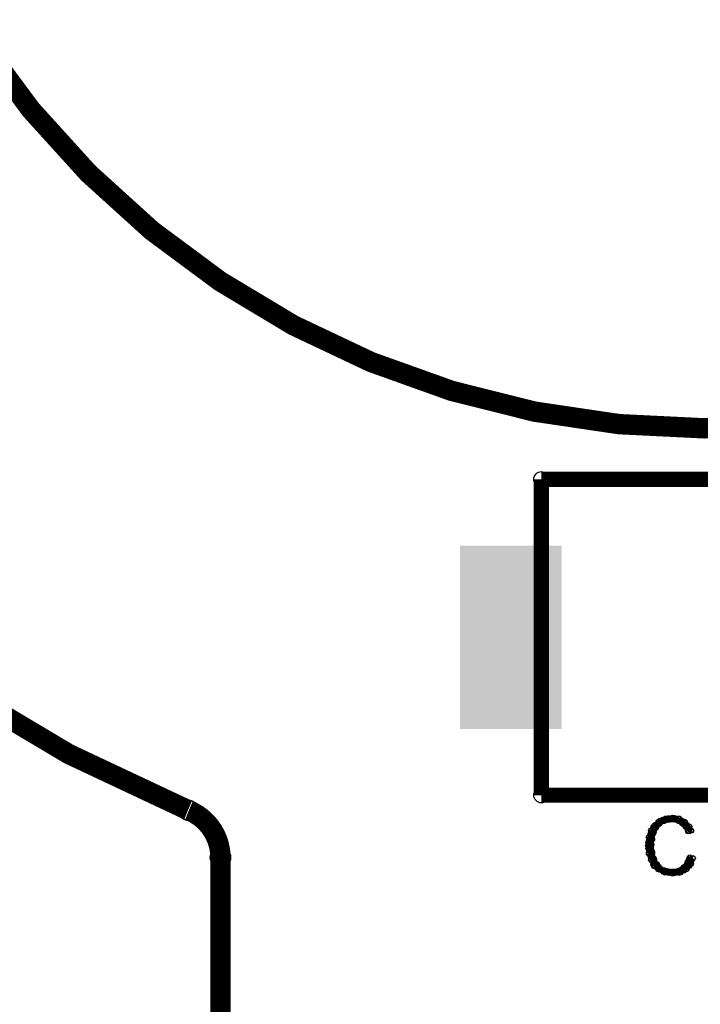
# Model space of a CAD drawing. Extents: x 97 to 162, y 100 to 201.
# Tile 21 of 47: x 141.58 to 148.26, y 127.3 to 136.96. Entities that reach past the tile are written whole.
import ezdxf

# ---------------------------------------------------------------- set-up
doc = ezdxf.new("R2010")
doc.units = 0
doc.layers.get('0').update_dxf_attribs({"linetype": 'CONTINUOUS'})
doc.layers.add('C-MASK_GBR', color=7, linetype='CONTINUOUS')
doc.layers.add('C-SILK_GBR', color=6, linetype='CONTINUOUS')

# ---------------------------------------------------------------- blocks, each defined once
blk = doc.blocks.new('RECTANGLE_14')
blk.add_solid([(0.499998, 0.900048), (0.499998, -0.900048), (-0.499998, 0.900048), (-0.499998, -0.900048)])
blk = doc.blocks.new('ROUND_11')
blk.add_circle((0, 0), 0.0999)
blk = doc.blocks.new('ROUND_2')
blk.add_circle((0, 0), 0.025)
blk = doc.blocks.new('ROUND_27')
blk.add_circle((0, 0), 0.0751)

msp = doc.modelspace()

# ---------------------------------------------------------------- linework, layer by layer
at = {"layer": 'C-MASK_GBR', "const_width": 0.199898}
for points in [[(147.951952, 154.795474, 0.8105196), (143.23187, 129.20345)], [(143.549878, 128.73736, 0.3038968), (143.240252, 129.199894)]]:
    msp.add_lwpolyline(points, format="xyb", dxfattribs=at)
msp.add_lwpolyline([(139.749784, 141.500098, 1), (156.85008, 141.500098, 1)], format="xyb", close=True, dxfattribs=at)
msp.add_lwpolyline([(143.549878, 100.499926), (143.549878, 128.737614)], dxfattribs=at)
at = {"layer": 'C-SILK_GBR', "const_width": 0.199898}
for points in [[(147.951952, 154.795474, 0.8105196), (143.23187, 129.20345)], [(143.549878, 128.73736, 0.3038968), (143.240252, 129.199894)]]:
    msp.add_lwpolyline(points, format="xyb", dxfattribs=at)
msp.add_lwpolyline([(139.749784, 141.500098, 1), (156.85008, 141.500098, 1)], format="xyb", close=True, dxfattribs=at)
at = {"layer": 'C-SILK_GBR'}
for points, const_width in [([(146.699986, 129.350008), (146.699986, 132.450078)], 0.150114), ([(146.699986, 132.450078), (149.400006, 132.450078)], 0.150114), ([(149.400006, 129.350008), (146.699986, 129.350008)], 0.150114), ([(147.86356, 129.098548), (147.813014, 129.055114)], 0.050038), ([(147.823174, 129.031492), (147.855178, 129.071624)], 0.050038), ([(147.850098, 129.06502), (147.850098, 129.086864)], 0.050038), ([(147.855178, 129.071624), (147.86356, 129.078482)], 0.050038), ([(147.92071, 129.119884), (147.86356, 129.098548)], 0.050038), ([(147.86356, 129.078482), (147.91182, 129.102358)], 0.050038), ([(147.899882, 129.096516), (147.899882, 129.11201)], 0.050038), ([(147.91182, 129.102358), (147.91944, 129.104898)], 0.050038), ([(147.91944, 129.104898), (147.975574, 129.113026)], 0.050038), ([(147.987258, 129.12725), (147.92071, 129.119884)], 0.050038), ([(147.94992, 129.109216), (147.94992, 129.123186)], 0.050038), ([(147.975574, 129.113026), (147.983194, 129.112772)], 0.050038), ([(147.983194, 129.112772), (148.031454, 129.104898)], 0.050038), ([(148.051012, 129.120138), (147.987258, 129.12725)], 0.050038), ([(147.999958, 129.109978), (147.999958, 129.12598)], 0.050038), ([(148.031454, 129.104898), (148.040344, 129.101596)], 0.050038), ([(148.040344, 129.101596), (148.080476, 129.077466)], 0.050038), ([(148.049996, 129.095754), (148.049996, 129.120392)], 0.050038), ([(148.108162, 129.084578), (148.051012, 129.120138)], 0.050038), ([(148.080476, 129.077466), (148.085302, 129.073656)], 0.050038), ([(148.085302, 129.073656), (148.117306, 129.041652)], 0.050038), ([(148.100034, 129.058924), (148.100034, 129.089658)], 0.050038), ([(148.151088, 129.041652), (148.108162, 129.084578)], 0.050038), ([(147.776692, 129.004314), (147.754594, 128.938274)], 0.050038), ([(147.813014, 129.055114), (147.776692, 129.004314)], 0.050038), ([(147.785836, 128.91516), (147.79371, 128.97104)], 0.050038), ([(147.79371, 128.97104), (147.795996, 128.978914)], 0.050038), ([(147.795996, 128.978914), (147.820126, 129.02692)], 0.050038), ([(147.80006, 128.986534), (147.80006, 129.03708)], 0.050038), ([(147.820126, 129.02692), (147.823174, 129.031492)], 0.050038), ([(148.117306, 129.041652), (148.12264, 129.033778)], 0.050038), ([(148.12264, 129.033778), (148.138896, 128.996186)], 0.050038), ([(148.138896, 128.996186), (148.168614, 129.002028)], 0.050038), ([(148.150072, 128.998472), (148.150072, 129.042668)], 0.050038), ([(148.168614, 129.002028), (148.151088, 129.041652)], 0.050038), ([(147.754594, 128.938274), (147.747228, 128.855216)], 0.050038), ([(147.750022, 128.826768), (147.750022, 128.886712)], 0.050038), ([(147.777708, 128.867154), (147.785836, 128.91516)], 0.050038), ([(143.549878, 100.499926), (143.549878, 128.737614)], 0.199898), ([(147.747228, 128.855216), (147.754594, 128.780032)], 0.050038), ([(147.754594, 128.780032), (147.777454, 128.71196)], 0.050038), ([(147.777454, 128.86309), (147.777708, 128.867154)], 0.050038), ([(147.777454, 128.860296), (147.777454, 128.86309)], 0.050038), ([(147.785582, 128.78816), (147.777454, 128.860296)], 0.050038), ([(147.78609, 128.784858), (147.785582, 128.78816)], 0.050038), ([(147.802346, 128.720596), (147.78609, 128.784858)], 0.050038), ([(147.777454, 128.71196), (147.805902, 128.65481)], 0.050038), ([(147.80006, 128.666748), (147.80006, 128.729486)], 0.050038), ([(147.80514, 128.713738), (147.802346, 128.720596)], 0.050038), ([(147.82927, 128.673606), (147.80514, 128.713738)], 0.050038), ([(148.13534, 128.686814), (148.103082, 128.646682)], 0.050038), ([(148.13915, 128.693672), (148.13534, 128.686814)], 0.050038), ([(148.155914, 128.738122), (148.13915, 128.693672)], 0.050038), ([(148.150072, 128.656334), (148.150072, 128.722374)], 0.050038), ([(148.186902, 128.731772), (148.155914, 128.738122)], 0.050038), ([(148.166074, 128.67513), (148.186902, 128.731772)], 0.050038), ([(147.805902, 128.65481), (147.855432, 128.619504)], 0.050038), ([(147.831048, 128.670812), (147.82927, 128.673606)], 0.050038), ([(147.863306, 128.63068), (147.831048, 128.670812)], 0.050038), ([(147.850098, 128.623314), (147.850098, 128.64719)], 0.050038), ([(147.855432, 128.619504), (147.913852, 128.590294)], 0.050038), ([(147.874736, 128.622552), (147.863306, 128.63068)], 0.050038), ([(147.922996, 128.606296), (147.874736, 128.622552)], 0.050038), ([(147.899882, 128.597152), (147.899882, 128.61417)], 0.050038), ([(147.913852, 128.590294), (147.987258, 128.582928)], 0.050038), ([(147.926806, 128.605534), (147.922996, 128.606296)], 0.050038), ([(147.975066, 128.597406), (147.926806, 128.605534)], 0.050038), ([(147.94992, 128.586738), (147.94992, 128.601724)], 0.050038), ([(147.982686, 128.597406), (147.975066, 128.597406)], 0.050038), ([(148.039074, 128.60528), (147.982686, 128.597406)], 0.050038), ([(147.987258, 128.582928), (148.059902, 128.590294)], 0.050038), ([(147.999958, 128.584198), (147.999958, 128.599692)], 0.050038), ([(148.049234, 128.609344), (148.039074, 128.60528)], 0.050038), ([(148.097494, 128.641348), (148.049234, 128.609344)], 0.050038), ([(148.049996, 128.589278), (148.049996, 128.609852)], 0.050038), ([(148.059902, 128.590294), (148.12391, 128.6256)], 0.050038), ([(148.103082, 128.646682), (148.097494, 128.641348)], 0.050038), ([(148.100034, 128.612392), (148.100034, 128.64338)], 0.050038), ([(148.12391, 128.6256), (148.166074, 128.67513)], 0.050038)]:
    msp.add_lwpolyline(points, dxfattribs=dict(at, const_width=const_width))

# ---------------------------------------------------------------- block references
at = {"layer": 'C-MASK_GBR'}
for name, p in [('RECTANGLE_14', (146.400012, 130.899916)), ('ROUND_11', (143.23187, 129.20345)), ('ROUND_11', (143.240252, 129.199894)), ('ROUND_11', (143.549878, 128.737614)), ('ROUND_11', (143.549878, 128.73736))]:
    msp.add_blockref(name, p, dxfattribs=at)
at = {"layer": 'C-SILK_GBR'}
for name, p in [('ROUND_27', (146.699986, 132.450078)), ('ROUND_27', (146.699986, 129.350008)), ('ROUND_11', (143.23187, 129.20345)), ('ROUND_11', (143.240252, 129.199894)), ('ROUND_2', (147.850098, 129.086864)), ('ROUND_2', (147.855178, 129.071624)), ('ROUND_2', (147.86356, 129.098548)), ('ROUND_2', (147.86356, 129.078482)), ('ROUND_2', (147.899882, 129.11201)), ('ROUND_2', (147.899882, 129.096516)), ('ROUND_2', (147.91182, 129.102358)), ('ROUND_2', (147.91944, 129.104898)), ('ROUND_2', (147.92071, 129.119884)), ('ROUND_2', (147.94992, 129.123186)), ('ROUND_2', (147.94992, 129.109216)), ('ROUND_2', (147.975574, 129.113026)), ('ROUND_2', (147.983194, 129.112772)), ('ROUND_2', (147.987258, 129.12725)), ('ROUND_2', (147.999958, 129.12598)), ('ROUND_2', (147.999958, 129.109978)), ('ROUND_2', (148.031454, 129.104898)), ('ROUND_2', (148.040344, 129.101596)), ('ROUND_2', (148.049996, 129.120392)), ('ROUND_2', (148.049996, 129.095754)), ('ROUND_2', (148.051012, 129.120138)), ('ROUND_2', (148.080476, 129.077466)), ('ROUND_2', (148.085302, 129.073656)), ('ROUND_2', (148.100034, 129.089658)), ('ROUND_2', (148.108162, 129.084578)), ('ROUND_2', (147.776692, 129.004314)), ('ROUND_2', (147.79371, 128.97104)), ('ROUND_2', (147.795996, 128.978914)), ('ROUND_2', (147.80006, 129.03708)), ('ROUND_2', (147.80006, 128.986534)), ('ROUND_2', (147.813014, 129.055114)), ('ROUND_2', (147.820126, 129.02692)), ('ROUND_2', (147.823174, 129.031492)), ('ROUND_2', (147.850098, 129.06502)), ('ROUND_2', (148.100034, 129.058924)), ('ROUND_2', (148.117306, 129.041652)), ('ROUND_2', (148.12264, 129.033778)), ('ROUND_2', (148.138896, 128.996186)), ('ROUND_2', (148.150072, 129.042668)), ('ROUND_2', (148.150072, 128.998472)), ('ROUND_2', (148.151088, 129.041652)), ('ROUND_2', (148.168614, 129.002028)), ('ROUND_2', (147.750022, 128.886712)), ('ROUND_2', (147.754594, 128.938274)), ('ROUND_2', (147.785836, 128.91516)), ('ROUND_11', (143.549878, 128.737614)), ('ROUND_11', (143.549878, 128.73736)), ('ROUND_2', (147.747228, 128.855216)), ('ROUND_2', (147.750022, 128.826768)), ('ROUND_2', (147.754594, 128.780032)), ('ROUND_2', (147.777454, 128.86309)), ('ROUND_2', (147.777454, 128.860296)), ('ROUND_2', (147.777708, 128.867154)), ('ROUND_2', (147.785582, 128.78816)), ('ROUND_2', (147.78609, 128.784858)), ('ROUND_2', (147.777454, 128.71196)), ('ROUND_2', (147.80006, 128.729486)), ('ROUND_2', (147.802346, 128.720596)), ('ROUND_2', (147.80514, 128.713738)), ('ROUND_2', (148.13534, 128.686814)), ('ROUND_2', (148.13915, 128.693672)), ('ROUND_2', (148.150072, 128.722374)), ('ROUND_2', (148.155914, 128.738122)), ('ROUND_2', (148.186902, 128.731772)), ('ROUND_2', (148.186902, 128.731772)), ('ROUND_2', (147.80006, 128.666748)), ('ROUND_2', (147.805902, 128.65481)), ('ROUND_2', (147.82927, 128.673606)), ('ROUND_2', (147.831048, 128.670812)), ('ROUND_2', (147.850098, 128.64719)), ('ROUND_2', (147.850098, 128.623314)), ('ROUND_2', (147.855432, 128.619504)), ('ROUND_2', (147.863306, 128.63068)), ('ROUND_2', (147.874736, 128.622552)), ('ROUND_2', (147.899882, 128.61417)), ('ROUND_2', (147.899882, 128.597152)), ('ROUND_2', (147.913852, 128.590294)), ('ROUND_2', (147.922996, 128.606296)), ('ROUND_2', (147.926806, 128.605534)), ('ROUND_2', (147.94992, 128.601724)), ('ROUND_2', (147.94992, 128.586738)), ('ROUND_2', (147.975066, 128.597406)), ('ROUND_2', (147.982686, 128.597406)), ('ROUND_2', (147.987258, 128.582928)), ('ROUND_2', (147.999958, 128.599692)), ('ROUND_2', (147.999958, 128.584198)), ('ROUND_2', (148.039074, 128.60528)), ('ROUND_2', (148.049234, 128.609344)), ('ROUND_2', (148.049996, 128.609852)), ('ROUND_2', (148.049996, 128.589278)), ('ROUND_2', (148.059902, 128.590294)), ('ROUND_2', (148.097494, 128.641348)), ('ROUND_2', (148.100034, 128.64338)), ('ROUND_2', (148.100034, 128.612392)), ('ROUND_2', (148.103082, 128.646682)), ('ROUND_2', (148.12391, 128.6256)), ('ROUND_2', (148.150072, 128.656334)), ('ROUND_2', (148.166074, 128.67513))]:
    msp.add_blockref(name, p, dxfattribs=at)

doc.saveas('drawing.dxf')
